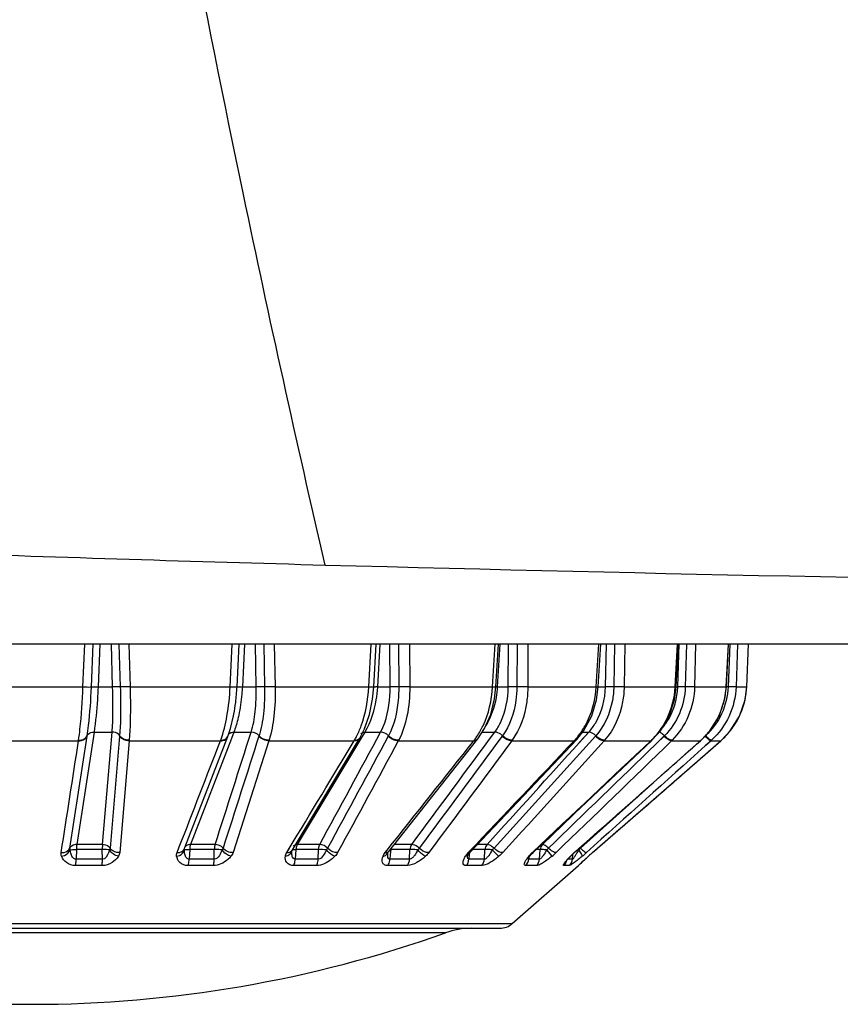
# Model space of a CAD drawing. Header units: millimetres. Extents: x 0 to 4000, y 0 to 3000.
# Tile 5 of 170: x 771 to 792, y 334 to 360. Entities that reach past the tile are written whole.
import ezdxf

# ---------------------------------------------------------------- set-up
doc = ezdxf.new("R2010")
doc.units = ezdxf.units.MM
doc.header["$LTSCALE"] = 219.99956
doc.layers.get('0').update_dxf_attribs({"linetype": 'CONTINUOUS'})
doc.layers.add('SUPERFICI', color=7, linetype='CONTINUOUS')

msp = doc.modelspace()

# ---------------------------------------------------------------- linework, layer by layer
at = {"color": 7, "linetype": 'CONTINUOUS'}
for p, q in [((939.179, 343.528), (682.225, 343.528)), ((779.898, 342.401), (779.96, 343.528)), ((783.112, 342.4), (783.178, 343.528)), ((785.804, 342.399), (785.87, 343.528)), ((787.856, 342.4), (787.919, 343.528)), ((789.177, 342.4), (789.235, 343.528)), ((789.711, 342.402), (789.761, 343.528)), ((789.666, 342.061), (789.711, 342.402)), ((789.517, 341.63), (789.666, 342.061)), ((776.219, 341.685), (776.219, 341.686)), ((789.275, 341.243), (789.517, 341.63)), ((774.929, 338.172), (776.059, 341.095)), ((777.748, 338.098), (779.522, 341.044)), ((779.522, 341.044), (779.53, 341.056)), ((780.292, 338.072), (782.633, 341.031)), ((782.437, 338.056), (785.237, 341.014)), ((787.212, 340.991), (787.226, 341.004)), ((789.043, 340.998), (789.275, 341.243)), ((784.091, 338.046), (787.212, 340.991)), ((785.18, 338.04), (788.499, 340.986)), ((786.641, 338.899), (789.028, 340.985)), ((788.499, 340.986), (788.514, 340.999)), ((789.028, 340.985), (789.043, 340.998)), ((785.656, 338.039), (786.641, 338.899)), ((774.916, 338.137), (774.929, 338.172)), ((774.926, 338.173), (774.926, 338.172)), ((777.745, 338.093), (777.748, 338.098)), ((780.273, 338.044), (780.28, 338.056)), ((780.28, 338.056), (780.292, 338.072)), ((782.367, 337.947), (782.374, 337.965)), ((782.374, 337.965), (782.394, 338.002)), ((782.394, 338.002), (782.413, 338.029)), ((782.413, 338.029), (782.437, 338.056)), ((783.997, 337.942), (784.023, 337.974)), ((785.046, 337.91), (785.091, 337.956)), ((785.091, 337.956), (785.18, 338.04)), ((785.451, 337.857), (785.551, 337.946)), ((785.551, 337.946), (785.656, 338.039)), ((783.543, 336.172), (785.288, 337.7)), ((785.31, 337.726), (785.305, 337.721)), ((785.33, 337.745), (785.362, 337.775)), ((785.362, 337.775), (785.403, 337.812)), ((785.403, 337.812), (785.451, 337.857)), ((758.59, 336.048), (783.214, 336.048))]:
    msp.add_line(p, q, dxfattribs=at)
at = {"color": 9, "linetype": 'CONTINUOUS'}
for p, q in [((772.247, 342.402), (772.295, 343.528)), ((772.471, 342.402), (772.517, 343.528)), ((772.69, 343.528), (772.646, 342.402)), ((773.029, 342.402), (772.997, 343.528)), ((773.196, 343.528), (773.231, 342.402)), ((773.196, 343.528), (773.231, 342.402)), ((773.451, 343.528), (773.488, 342.402)), ((776.121, 342.402), (776.177, 343.528)), ((776.301, 342.402), (776.356, 343.528)), ((776.496, 343.528), (776.441, 342.402)), ((776.808, 342.402), (776.789, 343.528)), ((777.006, 343.528), (777.027, 342.402)), ((777.006, 343.528), (777.027, 342.402)), ((777.282, 343.528), (777.307, 342.402)), ((779.766, 342.402), (779.828, 343.528)), ((780.056, 343.528), (779.994, 342.402)), ((780.056, 343.528), (779.994, 342.402)), ((780.328, 342.402), (780.323, 343.528)), ((780.548, 343.528), (780.556, 342.402)), ((780.835, 343.528), (780.847, 342.402)), ((783.024, 342.402), (783.089, 343.528)), ((783.217, 343.528), (783.149, 342.402)), ((783.217, 343.528), (783.149, 342.402)), ((783.436, 342.402), (783.446, 343.528)), ((783.669, 343.528), (783.663, 342.402)), ((783.669, 343.528), (783.663, 342.402)), ((783.953, 343.528), (783.951, 342.402)), ((785.752, 342.402), (785.818, 343.528)), ((785.996, 342.402), (786.021, 343.528)), ((786.233, 343.528), (786.212, 342.402)), ((786.233, 343.528), (786.212, 342.402)), ((786.501, 343.528), (786.485, 342.402)), ((787.831, 342.402), (787.894, 343.528)), ((787.897, 342.402), (787.934, 343.528)), ((788.126, 343.528), (788.092, 342.402)), ((788.126, 343.528), (788.092, 342.402)), ((788.367, 343.528), (788.338, 342.402)), ((789.17, 342.402), (789.228, 343.528)), ((789.266, 343.528), (789.221, 342.402)), ((789.266, 343.528), (789.221, 342.402)), ((789.47, 343.528), (789.429, 342.402)), ((789.71, 342.402), (789.761, 343.528)), ((769.556, 342.402), (772.247, 342.402)), ((773.488, 342.402), (776.121, 342.402)), ((777.307, 342.402), (779.766, 342.402)), ((780.847, 342.402), (783.024, 342.402)), ((783.951, 342.402), (785.752, 342.402)), ((786.485, 342.402), (787.831, 342.402)), ((787.831, 342.402), (787.856, 342.4)), ((788.338, 342.402), (789.17, 342.402)), ((789.17, 342.402), (789.177, 342.4)), ((789.429, 342.402), (789.71, 342.402)), ((771.904, 338.157), (772.358, 341.104)), ((772.358, 341.104), (772.36, 341.115)), ((773.212, 341.104), (772.961, 338.157)), ((773.213, 341.115), (773.212, 341.104)), ((776.881, 341.115), (776.877, 341.104)), ((780.287, 341.115), (780.281, 341.104)), ((783.284, 341.115), (783.275, 341.104)), ((785.739, 341.115), (785.728, 341.104)), ((787.534, 341.104), (787.312, 340.888)), ((787.546, 341.115), (787.326, 340.902)), ((769.673, 340.985), (772.131, 340.985)), ((772.131, 340.985), (772.133, 340.998)), ((773.462, 340.985), (773.214, 338.039)), ((773.464, 340.998), (773.462, 340.985)), ((773.462, 340.985), (775.866, 340.985)), ((775.866, 340.985), (775.871, 340.998)), ((777.14, 340.985), (776.197, 338.039)), ((777.144, 340.998), (777.14, 340.985)), ((777.14, 340.985), (779.385, 340.985)), ((779.385, 340.985), (779.393, 340.998)), ((780.552, 340.998), (780.545, 340.985)), ((780.545, 340.985), (782.533, 340.985)), ((782.533, 340.985), (782.543, 340.998)), ((783.538, 340.998), (783.528, 340.985)), ((783.528, 340.985), (785.172, 340.985)), ((785.172, 340.985), (785.185, 340.998)), ((785.972, 340.998), (785.96, 340.985)), ((785.96, 340.985), (787.188, 340.985)), ((787.188, 340.985), (787.202, 340.998)), ((787.188, 340.985), (787.212, 340.991)), ((787.326, 340.902), (787.312, 340.888)), ((787.747, 340.998), (787.733, 340.985)), ((787.733, 340.985), (788.493, 340.985)), ((788.493, 340.985), (788.507, 340.998)), ((788.493, 340.985), (788.499, 340.986)), ((788.507, 340.998), (788.514, 340.999)), ((788.771, 340.985), (788.621, 340.85)), ((788.636, 340.863), (788.621, 340.85)), ((788.771, 340.985), (788.636, 340.863)), ((788.786, 340.998), (788.771, 340.985)), ((788.771, 340.985), (789.028, 340.985)), ((787.213, 339.845), (785.337, 338.157)), ((774.725, 338.039), (774.783, 338.189)), ((774.725, 338.039), (774.783, 338.189)), ((772.078, 338.118), (772.067, 337.866)), ((772.761, 337.866), (772.755, 338.118)), ((775.056, 338.118), (775.041, 337.866)), ((775.704, 337.866), (775.703, 338.118)), ((777.609, 338.039), (777.672, 338.144)), ((777.609, 338.039), (777.669, 338.139)), ((777.669, 338.139), (777.672, 338.144)), ((777.852, 338.118), (777.833, 337.866)), ((778.437, 337.866), (778.441, 338.118)), ((780.199, 338.039), (780.251, 338.105)), ((780.199, 338.039), (780.23, 338.078)), ((780.23, 338.078), (780.251, 338.105)), ((780.333, 337.993), (780.323, 337.866)), ((780.344, 338.118), (780.333, 337.993)), ((780.841, 337.866), (780.85, 338.118)), ((782.383, 338.039), (782.417, 338.075)), ((782.412, 337.993), (782.401, 337.866)), ((782.416, 338.031), (782.412, 337.993)), ((782.811, 337.866), (782.824, 338.118)), ((783.96, 337.887), (783.96, 337.895)), ((783.976, 337.944), (784.023, 337.974)), ((783.981, 337.918), (783.976, 337.866)), ((784.066, 338.039), (784.082, 338.055)), ((784.066, 338.039), (784.091, 338.046)), ((784.26, 337.866), (784.277, 338.118)), ((784.588, 337.944), (784.449, 338.115)), ((785.072, 337.944), (785.091, 337.956)), ((785.125, 337.866), (785.135, 337.989)), ((785.135, 337.989), (785.136, 337.999)), ((785.173, 338.039), (785.18, 338.04)), ((785.548, 337.944), (785.551, 337.946)), ((772.75, 337.7), (772.06, 337.7)), ((772.761, 337.866), (772.067, 337.866)), ((775.676, 337.7), (775.016, 337.7)), ((775.704, 337.866), (775.041, 337.866)), ((778.393, 337.7), (777.793, 337.7)), ((778.437, 337.866), (777.833, 337.866)), ((780.783, 337.7), (780.268, 337.7)), ((780.841, 337.866), (780.323, 337.866)), ((782.741, 337.7), (782.334, 337.7)), ((782.811, 337.866), (782.401, 337.866)), ((784.182, 337.7), (783.9, 337.7)), ((784.26, 337.866), (783.976, 337.866)), ((785.042, 337.7), (784.898, 337.7)), ((785.125, 337.866), (785.005, 337.866)), ((785.288, 337.7), (785.284, 337.7)), ((758.26, 336.172), (783.543, 336.172)), ((781.788, 335.932), (760.015, 335.932))]:
    msp.add_line(p, q, dxfattribs=at)
at = {"color": 7, "linetype": 'CONTINUOUS'}
for points in [[(779.53, 341.056), (779.654, 341.3), (779.783, 341.675), (779.867, 342.082), (779.898, 342.401)], [(782.634, 341.031), (782.815, 341.309), (782.975, 341.679), (783.076, 342.084), (783.112, 342.4)], [(785.237, 341.014), (785.428, 341.256), (785.632, 341.638), (785.76, 342.062), (785.804, 342.399)], [(787.226, 341.004), (787.44, 341.247), (787.667, 341.631), (787.809, 342.06), (787.856, 342.4)], [(788.514, 340.999), (788.742, 341.243), (788.982, 341.629), (789.13, 342.06), (789.177, 342.4)], [(776.059, 341.095), (776.13, 341.307), (776.21, 341.636), (776.219, 341.685)], [(779.655, 341.304), (779.657, 341.308), (779.722, 341.497)], [(780.266, 338.019), (780.268, 338.027), (780.273, 338.044)], [(783.956, 337.88), (783.954, 337.876), (783.957, 337.88), (783.971, 337.904), (783.997, 337.942)], [(784.023, 337.974), (784.043, 337.997), (784.091, 338.046)], [(784.956, 337.806), (784.955, 337.803), (784.957, 337.807), (784.969, 337.822), (784.988, 337.846), (785.014, 337.876), (785.046, 337.91)], [(785.31, 337.726), (785.318, 337.734), (785.33, 337.745)]]:
    msp.add_lwpolyline(points, dxfattribs=at)
for centre, radius, start, end in [((830.739, 2291.165), 1946.254, 268.465548, 271.534451), ((771.33, 342.589), 4.972, 349.532, 353.0675), ((785.124, 337.888), 0.25, 311.2041, 333.102), ((783.214, 336.548), 0.5, 270, 311.2041), ((770.902, 366.448), 32.4, 250.3663, 289.6337), ((782.46, 334.048), 2, 90, 109.6337)]:
    msp.add_arc(centre, radius, start, end, dxfattribs=at)
at = {"color": 9, "linetype": 'CONTINUOUS'}
for centre, radius, start, end in [((770.591, 342.681), 5.717, 353.0495, 357.2059), ((779.85, 338.941), 3.464, 87.6257, 88.4151), ((783.095, 343.449), 1.049, 266.0687, 270.9187), ((782.983, 338.954), 3.452, 87.2441, 87.8603), ((787.119, 342.507), 2.054, 345.4149, 357.0784), ((789.075, 338.424), 3.98, 87.9025, 88.5407), ((787.71, 342.492), 2.003, 348.525, 357.4282), ((787.706, 342.494), 2.007, 334.5915, 346.9959), ((787.712, 342.492), 2, 347.0149, 348.5184), ((787.124, 342.506), 2.048, 337.3717, 345.3972), ((787.139, 342.499), 2.032, 323.7042, 332.3256), ((787.132, 342.503), 2.04, 332.3287, 337.3647), ((787.705, 342.496), 2.009, 321.8243, 334.2507), ((787.711, 342.492), 2.001, 334.2697, 334.5739), ((787.151, 342.491), 2.017, 319.4513, 323.6936), ((775.943, 341.14), 0.125, 333.065, 338.7483), ((776.164, 341.095), 0.101, 153.5478, 158.7661), ((777.686, 341.998), 1.978, 329.6339, 332.8755), ((779.444, 341.107), 0.0994, 321.5963, 329.2622), ((781.097, 342.116), 1.828, 322.318, 324.2707), ((781.036, 342.159), 1.903, 324.2688, 325.9661), ((782.576, 341.076), 0.0731, 309.3354, 321.9811), ((783.82, 342.26), 1.859, 317.2418, 318.1002), ((783.808, 342.271), 1.875, 318.0998, 318.6522), ((783.784, 342.292), 1.907, 318.6575, 321.0966), ((785.205, 341.044), 0.0433, 309.1689, 316.9795), ((785.857, 342.393), 1.938, 313.9773, 314.5926), ((785.843, 342.407), 1.958, 314.5971, 317.9053), ((787.165, 342.478), 1.998, 312.2034, 314.4878), ((787.162, 342.482), 2.003, 314.4874, 316.1568), ((787.158, 342.486), 2.009, 316.1581, 319.4495), ((787.707, 342.496), 2.007, 311.7435, 320.9648), ((787.709, 342.493), 2.004, 320.9728, 321.8067), ((784.623, 337.46), 0.998, 44.3328, 45.362), ((777.661, 338.151), 0.102, 325.78, 329.0608), ((778.52, 336.3), 1.819, 85.8155, 92.475), ((780.147, 338.091), 0.135, 329.2316, 339.2172), ((780.261, 336.411), 1.709, 87.2058, 87.8197), ((782.866, 337.579), 0.667, 138.193, 140.3281), ((782.712, 337.923), 0.345, 174.7479, 176.0654), ((782.911, 337.539), 0.727, 136.5313, 138.2009), ((782.404, 338.086), 0.0449, 308.0651, 316.4976), ((784.711, 337.326), 0.96, 143.7722, 144.9671), ((784.825, 337.242), 1.102, 142.5237, 143.7701), ((784.99, 337.115), 1.309, 140.7225, 142.5077), ((784.866, 337.19), 1.167, 133.281, 135.6926), ((783.526, 339.249), 1.683, 309.15, 314.0278), ((787.016, 336.017), 2.738, 135.2521, 137.2063), ((786.497, 336.532), 2.006, 132.7737, 135.2668), ((786.716, 336.298), 2.327, 131.553, 132.8155), ((782.885, 339.395), 2.722, 328.5183, 329.2392), ((785.082, 334.929), 3.192, 86.3062, 86.7504), ((782.819, 341.018), 4.004, 309.8586, 311.9369), ((793.43, 329.133), 11.822, 131.1136, 131.8095), ((784.725, 337.888), 0.256, 340.9171, 345.8856)]:
    msp.add_arc(centre, radius, start, end, dxfattribs=at)
for points, knots in [([(778.622, 345.609), (777.869, 348.851), (774.984, 361.929), (772.691, 375.137), (771.295, 385.104)], [0, 0, 0, 0, 0.248498, 1, 1, 1, 1]), ([(772.133, 340.998), (772.147, 341.096), (772.204, 341.562), (772.233, 342.031), (772.247, 342.402)], [0, 0, 0, 0, 0.209984, 1, 1, 1, 1]), ([(772.247, 342.402), (772.272, 342.401), (772.347, 342.4), (772.422, 342.396), (772.471, 342.402)], [0, 0, 0, 0, 0.336296, 1, 1, 1, 1]), ([(772.36, 341.115), (772.374, 341.204), (772.429, 341.632), (772.457, 342.062), (772.471, 342.402)], [0, 0, 0, 0, 0.209538, 1, 1, 1, 1]), ([(772.471, 342.402), (772.479, 342.403), (772.537, 342.406), (772.596, 342.404), (772.646, 342.402)], [0, 0, 0, 0, 0.138786, 1, 1, 1, 1]), ([(773.231, 342.402), (773.219, 342.403), (773.152, 342.406), (773.085, 342.404), (773.029, 342.402)], [0, 0, 0, 0, 0.174917, 1, 1, 1, 1]), ([(773.231, 342.402), (773.235, 342.281), (773.243, 341.853), (773.238, 341.423), (773.213, 341.115)], [0, 0, 0, 0, 0.281194, 1, 1, 1, 1]), ([(773.488, 342.402), (773.463, 342.401), (773.377, 342.399), (773.291, 342.398), (773.231, 342.402)], [0, 0, 0, 0, 0.299941, 1, 1, 1, 1]), ([(773.488, 342.402), (773.492, 342.271), (773.5, 341.803), (773.493, 341.334), (773.464, 340.998)], [0, 0, 0, 0, 0.280673, 1, 1, 1, 1]), ([(775.871, 340.998), (775.948, 341.203), (776.059, 341.669), (776.109, 342.144), (776.121, 342.402)], [0, 0, 0, 0, 0.458744, 1, 1, 1, 1]), ([(776.121, 342.402), (776.163, 342.401), (776.219, 342.397), (776.277, 342.401), (776.297, 342.399), (776.301, 342.402)], [0, 0, 0, 0, 0.702723, 0.912954, 1, 1, 1, 1]), ([(776.301, 342.402), (776.304, 342.405), (776.319, 342.403), (776.364, 342.407), (776.408, 342.403), (776.441, 342.402)], [0, 0, 0, 0, 0.086989, 0.296732, 1, 1, 1, 1]), ([(777.027, 342.402), (777.012, 342.403), (776.939, 342.405), (776.866, 342.404), (776.808, 342.402)], [0, 0, 0, 0, 0.203652, 1, 1, 1, 1]), ([(777.027, 342.402), (777.032, 342.167), (777.015, 341.733), (776.94, 341.304), (776.881, 341.115)], [0, 0, 0, 0, 0.543984, 1, 1, 1, 1]), ([(777.307, 342.402), (777.282, 342.401), (777.189, 342.399), (777.095, 342.398), (777.027, 342.402)], [0, 0, 0, 0, 0.270895, 1, 1, 1, 1]), ([(777.307, 342.402), (777.312, 342.146), (777.293, 341.672), (777.21, 341.204), (777.144, 340.998)], [0, 0, 0, 0, 0.543197, 1, 1, 1, 1]), ([(779.447, 341.096), (779.493, 341.187), (779.67, 341.603), (779.748, 342.055), (779.766, 342.402)], [0, 0, 0, 0, 0.227743, 1, 1, 1, 1]), ([(779.766, 342.402), (779.781, 342.402), (779.824, 342.401), (779.867, 342.397), (779.894, 342.4)], [0, 0, 0, 0, 0.361414, 1, 1, 1, 1]), ([(779.894, 342.4), (779.895, 342.4), (779.896, 342.4), (779.898, 342.401), (779.898, 342.401)], [0, 0, 0, 0, 0.722302, 1, 1, 1, 1]), ([(779.896, 342.404), (779.899, 342.404), (779.915, 342.405), (779.932, 342.404), (779.946, 342.404)], [0, 0, 0, 0, 0.150552, 1, 1, 1, 1]), ([(780.556, 342.402), (780.557, 342.281), (780.538, 341.842), (780.438, 341.397), (780.287, 341.115)], [0, 0, 0, 0, 0.274175, 1, 1, 1, 1]), ([(780.556, 342.402), (780.539, 342.403), (780.463, 342.405), (780.386, 342.405), (780.328, 342.402)], [0, 0, 0, 0, 0.229026, 1, 1, 1, 1]), ([(780.847, 342.402), (780.848, 342.145), (780.806, 341.662), (780.658, 341.196), (780.552, 340.998)], [0, 0, 0, 0, 0.534874, 1, 1, 1, 1]), ([(780.847, 342.402), (780.772, 342.399), (780.675, 342.399), (780.578, 342.401), (780.556, 342.402)], [0, 0, 0, 0, 0.770392, 1, 1, 1, 1]), ([(782.613, 341.094), (782.673, 341.184), (782.899, 341.587), (783.004, 342.051), (783.024, 342.402)], [0, 0, 0, 0, 0.235218, 1, 1, 1, 1]), ([(783.082, 342.404), (783.082, 342.407), (783.098, 342.401), (783.105, 342.404), (783.112, 342.404)], [0, 0, 0, 0, 0.255842, 1, 1, 1, 1]), ([(783.663, 342.402), (783.662, 342.281), (783.63, 341.832), (783.478, 341.382), (783.284, 341.115)], [0, 0, 0, 0, 0.26823, 1, 1, 1, 1]), ([(783.663, 342.402), (783.604, 342.404), (783.528, 342.405), (783.453, 342.403), (783.436, 342.402)], [0, 0, 0, 0, 0.777611, 1, 1, 1, 1]), ([(783.951, 342.402), (783.95, 342.27), (783.916, 341.781), (783.75, 341.289), (783.538, 340.998)], [0, 0, 0, 0, 0.26781, 1, 1, 1, 1]), ([(783.951, 342.402), (783.93, 342.401), (783.834, 342.398), (783.738, 342.399), (783.663, 342.402)], [0, 0, 0, 0, 0.220088, 1, 1, 1, 1]), ([(785.268, 341.094), (785.339, 341.183), (785.602, 341.573), (785.732, 342.047), (785.752, 342.402)], [0, 0, 0, 0, 0.242217, 1, 1, 1, 1]), ([(786.212, 342.402), (786.21, 342.281), (786.166, 341.821), (785.966, 341.369), (785.739, 341.115)], [0, 0, 0, 0, 0.262271, 1, 1, 1, 1]), ([(785.752, 342.402), (785.765, 342.401), (785.776, 342.407), (785.804, 342.395), (785.804, 342.399)], [0, 0, 0, 0, 0.742085, 1, 1, 1, 1]), ([(786.485, 342.402), (786.483, 342.27), (786.435, 341.769), (786.219, 341.276), (785.972, 340.998)], [0, 0, 0, 0, 0.261967, 1, 1, 1, 1]), ([(786.212, 342.402), (786.192, 342.403), (786.12, 342.405), (786.048, 342.405), (785.996, 342.402)], [0, 0, 0, 0, 0.279611, 1, 1, 1, 1]), ([(786.485, 342.402), (786.468, 342.401), (786.377, 342.398), (786.285, 342.4), (786.212, 342.402)], [0, 0, 0, 0, 0.193457, 1, 1, 1, 1]), ([(787.295, 341.094), (787.375, 341.182), (787.662, 341.563), (787.811, 342.044), (787.831, 342.402)], [0, 0, 0, 0, 0.247695, 1, 1, 1, 1]), ([(788.092, 342.402), (788.085, 342.161), (787.985, 341.685), (787.713, 341.279), (787.546, 341.115)], [0, 0, 0, 0, 0.507323, 1, 1, 1, 1]), ([(788.338, 342.402), (788.331, 342.14), (788.223, 341.621), (787.928, 341.177), (787.747, 340.998)], [0, 0, 0, 0, 0.507086, 1, 1, 1, 1]), ([(787.976, 342.404), (787.967, 342.404), (787.941, 342.404), (787.915, 342.404), (787.897, 342.402)], [0, 0, 0, 0, 0.312999, 1, 1, 1, 1]), ([(788.338, 342.402), (788.325, 342.401), (788.243, 342.398), (788.161, 342.4), (788.092, 342.402)], [0, 0, 0, 0, 0.162317, 1, 1, 1, 1]), ([(789.221, 342.402), (789.211, 342.16), (789.097, 341.677), (788.803, 341.277), (788.625, 341.115)], [0, 0, 0, 0, 0.50199, 1, 1, 1, 1]), ([(789.429, 342.402), (789.419, 342.139), (789.296, 341.613), (788.978, 341.175), (788.786, 340.998)], [0, 0, 0, 0, 0.501886, 1, 1, 1, 1]), ([(789.429, 342.402), (789.406, 342.398), (789.336, 342.401), (789.266, 342.401), (789.221, 342.402)], [0, 0, 0, 0, 0.343878, 1, 1, 1, 1]), ([(772.131, 340.985), (772.156, 340.984), (772.243, 340.989), (772.334, 341.045), (772.358, 341.104)], [0, 0, 0, 0, 0.284878, 1, 1, 1, 1]), ([(772.133, 340.998), (772.158, 340.997), (772.244, 341.002), (772.336, 341.057), (772.36, 341.115)], [0, 0, 0, 0, 0.285809, 1, 1, 1, 1]), ([(772.36, 341.115), (772.366, 341.13), (772.406, 341.19), (772.484, 341.212), (772.539, 341.21)], [0, 0, 0, 0, 0.225011, 1, 1, 1, 1]), ([(773.213, 341.115), (773.204, 341.13), (773.154, 341.188), (773.073, 341.212), (773.015, 341.21)], [0, 0, 0, 0, 0.22974, 1, 1, 1, 1]), ([(773.462, 340.985), (773.437, 340.984), (773.343, 340.991), (773.247, 341.044), (773.212, 341.104)], [0, 0, 0, 0, 0.271225, 1, 1, 1, 1]), ([(773.464, 340.998), (773.438, 340.997), (773.344, 341.004), (773.248, 341.056), (773.213, 341.115)], [0, 0, 0, 0, 0.271854, 1, 1, 1, 1]), ([(775.866, 340.985), (775.887, 340.984), (775.96, 340.988), (776.036, 341.034), (776.054, 341.083)], [0, 0, 0, 0, 0.290916, 1, 1, 1, 1]), ([(779.393, 340.998), (779.406, 340.998), (779.453, 340.999), (779.501, 341.019), (779.522, 341.046)], [0, 0, 0, 0, 0.286878, 1, 1, 1, 1]), ([(782.533, 340.985), (782.542, 340.984), (782.575, 340.985), (782.609, 340.999), (782.623, 341.018)], [0, 0, 0, 0, 0.289353, 1, 1, 1, 1]), ([(783.284, 341.115), (783.27, 341.13), (783.213, 341.178), (783.138, 341.212), (783.084, 341.21)], [0, 0, 0, 0, 0.269751, 1, 1, 1, 1]), ([(783.528, 340.985), (783.507, 340.984), (783.412, 340.996), (783.326, 341.05), (783.275, 341.104)], [0, 0, 0, 0, 0.219709, 1, 1, 1, 1]), ([(783.538, 340.998), (783.517, 340.997), (783.422, 341.009), (783.336, 341.063), (783.284, 341.115)], [0, 0, 0, 0, 0.219978, 1, 1, 1, 1]), ([(785.739, 341.115), (785.725, 341.13), (785.672, 341.174), (785.605, 341.212), (785.556, 341.21)], [0, 0, 0, 0, 0.291581, 1, 1, 1, 1]), ([(785.96, 340.985), (785.942, 340.984), (785.854, 340.999), (785.779, 341.054), (785.728, 341.104)], [0, 0, 0, 0, 0.195951, 1, 1, 1, 1]), ([(785.972, 340.998), (785.954, 340.997), (785.866, 341.011), (785.79, 341.066), (785.739, 341.115)], [0, 0, 0, 0, 0.196259, 1, 1, 1, 1]), ([(787.211, 340.998), (787.214, 340.998), (787.22, 341), (787.224, 341.003), (787.226, 341.004)], [0, 0, 0, 0, 0.527897, 1, 1, 1, 1]), ([(787.546, 341.115), (787.534, 341.127), (787.491, 341.165), (787.443, 341.201), (787.404, 341.209)], [0, 0, 0, 0, 0.300407, 1, 1, 1, 1]), ([(787.733, 340.985), (787.702, 340.982), (787.627, 341.022), (787.568, 341.07), (787.534, 341.104)], [0, 0, 0, 0, 0.393311, 1, 1, 1, 1]), ([(787.747, 340.998), (787.716, 340.995), (787.64, 341.034), (787.58, 341.082), (787.546, 341.115)], [0, 0, 0, 0, 0.393979, 1, 1, 1, 1]), ([(788.771, 340.985), (788.749, 340.981), (788.69, 341.033), (788.643, 341.072), (788.612, 341.104)], [0, 0, 0, 0, 0.337658, 1, 1, 1, 1]), ([(788.786, 340.998), (788.763, 340.994), (788.704, 341.046), (788.656, 341.084), (788.625, 341.115)], [0, 0, 0, 0, 0.338422, 1, 1, 1, 1]), ([(787.202, 340.998), (787.204, 340.998), (787.207, 340.998), (787.21, 340.998), (787.211, 340.998)], [0, 0, 0, 0, 0.519419, 1, 1, 1, 1]), ([(771.675, 338.039), (771.7, 338.038), (771.787, 338.043), (771.88, 338.098), (771.904, 338.157)], [0, 0, 0, 0, 0.284572, 1, 1, 1, 1]), ([(772.083, 338.251), (772.064, 338.251), (771.995, 338.246), (771.923, 338.203), (771.904, 338.157)], [0, 0, 0, 0, 0.284631, 1, 1, 1, 1]), ([(772.961, 338.157), (772.952, 338.172), (772.902, 338.229), (772.821, 338.252), (772.763, 338.251)], [0, 0, 0, 0, 0.229986, 1, 1, 1, 1]), ([(773.214, 338.039), (773.188, 338.038), (773.094, 338.045), (772.997, 338.097), (772.961, 338.157)], [0, 0, 0, 0, 0.270776, 1, 1, 1, 1]), ([(778.949, 338.039), (778.926, 338.038), (778.827, 338.048), (778.734, 338.101), (778.684, 338.157)], [0, 0, 0, 0, 0.238619, 1, 1, 1, 1]), ([(781.096, 338.157), (781.082, 338.171), (781.025, 338.219), (780.95, 338.253), (780.896, 338.251)], [0, 0, 0, 0, 0.270339, 1, 1, 1, 1]), ([(781.349, 338.039), (781.329, 338.038), (781.234, 338.05), (781.148, 338.104), (781.096, 338.157)], [0, 0, 0, 0, 0.219033, 1, 1, 1, 1]), ([(783.062, 338.157), (783.047, 338.171), (782.995, 338.215), (782.928, 338.253), (782.879, 338.251)], [0, 0, 0, 0, 0.292319, 1, 1, 1, 1]), ([(783.293, 338.039), (783.276, 338.038), (783.188, 338.052), (783.112, 338.107), (783.062, 338.157)], [0, 0, 0, 0, 0.195119, 1, 1, 1, 1]), ([(784.496, 338.157), (784.47, 338.183), (784.423, 338.221), (784.363, 338.252), (784.339, 338.251)], [0, 0, 0, 0, 0.605082, 1, 1, 1, 1]), ([(784.695, 338.039), (784.665, 338.036), (784.589, 338.076), (784.53, 338.124), (784.496, 338.157)], [0, 0, 0, 0, 0.391451, 1, 1, 1, 1]), ([(785.495, 338.039), (785.473, 338.035), (785.414, 338.087), (785.367, 338.125), (785.337, 338.157)], [0, 0, 0, 0, 0.334669, 1, 1, 1, 1]), ([(771.685, 337.944), (771.71, 337.949), (771.801, 337.977), (771.884, 338.049), (771.908, 338.115)], [0, 0, 0, 0, 0.2681, 1, 1, 1, 1]), ([(772.06, 337.7), (771.973, 337.7), (771.81, 337.747), (771.71, 337.879), (771.685, 337.944)], [0, 0, 0, 0, 0.555471, 1, 1, 1, 1]), ([(771.908, 338.115), (771.917, 338.116), (771.974, 338.121), (772.031, 338.119), (772.078, 338.118)], [0, 0, 0, 0, 0.161799, 1, 1, 1, 1]), ([(772.067, 337.866), (772.04, 337.865), (771.974, 337.901), (771.931, 338), (771.914, 338.076), (771.908, 338.115)], [0, 0, 0, 0, 0.260244, 0.631689, 1, 1, 1, 1]), ([(773.181, 337.944), (773.14, 337.878), (773.015, 337.753), (772.842, 337.7), (772.75, 337.7)], [0, 0, 0, 0, 0.458091, 1, 1, 1, 1]), ([(772.947, 338.115), (772.935, 338.116), (772.871, 338.12), (772.806, 338.12), (772.755, 338.118)], [0, 0, 0, 0, 0.191697, 1, 1, 1, 1]), ([(772.947, 338.115), (772.94, 338.089), (772.913, 337.993), (772.84, 337.862), (772.761, 337.866)], [0, 0, 0, 0, 0.251055, 1, 1, 1, 1]), ([(774.713, 337.944), (774.738, 337.949), (774.824, 337.975), (774.903, 338.05), (774.916, 338.115)], [0, 0, 0, 0, 0.279375, 1, 1, 1, 1]), ([(775.016, 337.7), (774.938, 337.7), (774.786, 337.743), (774.721, 337.883), (774.713, 337.944)], [0, 0, 0, 0, 0.558285, 1, 1, 1, 1]), ([(774.725, 338.039), (774.747, 338.038), (774.82, 338.042), (774.897, 338.089), (774.916, 338.137)], [0, 0, 0, 0, 0.291206, 1, 1, 1, 1]), ([(774.916, 338.115), (774.915, 338.119), (774.914, 338.128), (774.915, 338.138), (774.917, 338.142)], [0, 0, 0, 0, 0.491984, 1, 1, 1, 1]), ([(774.916, 338.115), (774.919, 338.116), (774.928, 338.117), (774.936, 338.118), (774.941, 338.118)], [0, 0, 0, 0, 0.3779, 1, 1, 1, 1]), ([(775.041, 337.866), (775.015, 337.865), (774.953, 337.902), (774.925, 338.002), (774.917, 338.077), (774.916, 338.115)], [0, 0, 0, 0, 0.252216, 0.621396, 1, 1, 1, 1]), ([(776.143, 337.944), (776.117, 337.912), (775.993, 337.785), (775.813, 337.7), (775.676, 337.7)], [0, 0, 0, 0, 0.231219, 1, 1, 1, 1]), ([(775.909, 338.115), (775.894, 338.116), (775.825, 338.12), (775.757, 338.12), (775.703, 338.118)], [0, 0, 0, 0, 0.216393, 1, 1, 1, 1]), ([(775.909, 338.115), (775.891, 338.063), (775.851, 337.967), (775.76, 337.863), (775.704, 337.866)], [0, 0, 0, 0, 0.496137, 1, 1, 1, 1]), ([(776.143, 337.944), (776.121, 337.949), (776.028, 337.983), (775.949, 338.052), (775.909, 338.115)], [0, 0, 0, 0, 0.23648, 1, 1, 1, 1]), ([(777.793, 337.7), (777.726, 337.7), (777.585, 337.747), (777.567, 337.888), (777.574, 337.944)], [0, 0, 0, 0, 0.540377, 1, 1, 1, 1]), ([(777.574, 337.944), (777.616, 337.952), (777.693, 337.984), (777.739, 338.057), (777.746, 338.093)], [0, 0, 0, 0, 0.534626, 1, 1, 1, 1]), ([(777.609, 338.039), (777.623, 338.039), (777.673, 338.04), (777.725, 338.064), (777.745, 338.094)], [0, 0, 0, 0, 0.28851, 1, 1, 1, 1]), ([(777.833, 337.866), (777.812, 337.865), (777.758, 337.9), (777.745, 337.993), (777.744, 338.061), (777.746, 338.096)], [0, 0, 0, 0, 0.236829, 0.605581, 1, 1, 1, 1]), ([(778.876, 337.944), (778.845, 337.913), (778.709, 337.793), (778.531, 337.7), (778.393, 337.7)], [0, 0, 0, 0, 0.244311, 1, 1, 1, 1]), ([(778.652, 338.115), (778.63, 338.063), (778.582, 337.97), (778.493, 337.863), (778.437, 337.866)], [0, 0, 0, 0, 0.504393, 1, 1, 1, 1]), ([(778.876, 337.944), (778.857, 337.95), (778.769, 337.987), (778.696, 338.055), (778.652, 338.115)], [0, 0, 0, 0, 0.216244, 1, 1, 1, 1]), ([(780.268, 337.7), (780.237, 337.7), (780.177, 337.709), (780.102, 337.802), (780.124, 337.892), (780.143, 337.944)], [0, 0, 0, 0, 0.279639, 0.501067, 1, 1, 1, 1]), ([(780.323, 337.866), (780.309, 337.865), (780.273, 337.885), (780.264, 337.949), (780.264, 337.994), (780.266, 338.019)], [0, 0, 0, 0, 0.222911, 0.587702, 1, 1, 1, 1]), ([(781.261, 337.944), (781.19, 337.881), (781.045, 337.775), (780.87, 337.7), (780.783, 337.7)], [0, 0, 0, 0, 0.523993, 1, 1, 1, 1]), ([(781.057, 338.115), (781.031, 338.063), (780.987, 337.986), (780.918, 337.901), (780.867, 337.864), (780.841, 337.866)], [0, 0, 0, 0, 0.51261, 0.770822, 1, 1, 1, 1]), ([(781.057, 338.115), (781.003, 338.118), (780.934, 338.12), (780.865, 338.118), (780.85, 338.118)], [0, 0, 0, 0, 0.781309, 1, 1, 1, 1]), ([(781.261, 337.944), (781.245, 337.95), (781.166, 337.993), (781.102, 338.058), (781.057, 338.115)], [0, 0, 0, 0, 0.192342, 1, 1, 1, 1]), ([(782.334, 337.7), (782.31, 337.7), (782.26, 337.71), (782.24, 337.787), (782.265, 337.863), (782.292, 337.916), (782.309, 337.944)], [0, 0, 0, 0, 0.225262, 0.421304, 0.679095, 1, 1, 1, 1]), ([(782.401, 337.866), (782.38, 337.865), (782.364, 337.91), (782.367, 337.937), (782.367, 337.947)], [0, 0, 0, 0, 0.680603, 1, 1, 1, 1]), ([(783.193, 337.944), (783.12, 337.883), (782.981, 337.785), (782.818, 337.7), (782.741, 337.7)], [0, 0, 0, 0, 0.553641, 1, 1, 1, 1]), ([(783.018, 338.115), (782.99, 338.063), (782.944, 337.986), (782.878, 337.905), (782.834, 337.864), (782.811, 337.866)], [0, 0, 0, 0, 0.531103, 0.791121, 1, 1, 1, 1]), ([(783.018, 338.115), (782.999, 338.116), (782.935, 338.119), (782.87, 338.121), (782.824, 338.118)], [0, 0, 0, 0, 0.285812, 1, 1, 1, 1]), ([(783.193, 337.944), (783.164, 337.96), (783.104, 338.017), (783.049, 338.077), (783.018, 338.115)], [0, 0, 0, 0, 0.399855, 1, 1, 1, 1]), ([(783.96, 337.895), (783.96, 337.897), (783.96, 337.901), (783.96, 337.904), (783.961, 337.906)], [0, 0, 0, 0, 0.489301, 1, 1, 1, 1]), ([(784.588, 337.944), (784.515, 337.885), (784.409, 337.804), (784.272, 337.725), (784.208, 337.7), (784.182, 337.7)], [0, 0, 0, 0, 0.587834, 0.834437, 1, 1, 1, 1]), ([(784.449, 338.115), (784.42, 338.064), (784.376, 337.986), (784.315, 337.91), (784.279, 337.864), (784.26, 337.866)], [0, 0, 0, 0, 0.55329, 0.815081, 1, 1, 1, 1]), ([(784.449, 338.115), (784.431, 338.116), (784.373, 338.118), (784.316, 338.121), (784.277, 338.118)], [0, 0, 0, 0, 0.315267, 1, 1, 1, 1]), ([(785.385, 337.944), (785.349, 337.914), (785.28, 337.858), (785.183, 337.782), (785.106, 337.732), (785.06, 337.7), (785.042, 337.7)], [0, 0, 0, 0, 0.330736, 0.632515, 0.872118, 1, 1, 1, 1]), ([(785.162, 337.905), (785.16, 337.902), (785.156, 337.897), (785.152, 337.892), (785.15, 337.889)], [0, 0, 0, 0, 0.51348, 1, 1, 1, 1]), ([(785.385, 337.944), (785.391, 337.965), (785.346, 338.028), (785.315, 338.08), (785.288, 338.115)], [0, 0, 0, 0, 0.33196, 1, 1, 1, 1]), ([(785.411, 337.82), (785.421, 337.83), (785.467, 337.871), (785.513, 337.913), (785.548, 337.944)], [0, 0, 0, 0, 0.23403, 1, 1, 1, 1]), ([(772.06, 337.7), (772.061, 337.711), (772.065, 337.767), (772.067, 337.822), (772.067, 337.866)], [0, 0, 0, 0, 0.209027, 1, 1, 1, 1]), ([(772.75, 337.7), (772.752, 337.711), (772.758, 337.767), (772.76, 337.822), (772.761, 337.866)], [0, 0, 0, 0, 0.20963, 1, 1, 1, 1]), ([(775.016, 337.7), (775.02, 337.711), (775.034, 337.766), (775.039, 337.822), (775.041, 337.866)], [0, 0, 0, 0, 0.213434, 1, 1, 1, 1]), ([(775.676, 337.7), (775.68, 337.711), (775.697, 337.765), (775.703, 337.822), (775.704, 337.866)], [0, 0, 0, 0, 0.215029, 1, 1, 1, 1]), ([(777.793, 337.7), (777.799, 337.711), (777.822, 337.764), (777.831, 337.821), (777.833, 337.866)], [0, 0, 0, 0, 0.221362, 1, 1, 1, 1]), ([(778.393, 337.7), (778.4, 337.711), (778.425, 337.763), (778.435, 337.821), (778.437, 337.866)], [0, 0, 0, 0, 0.223457, 1, 1, 1, 1]), ([(780.268, 337.7), (780.276, 337.711), (780.306, 337.761), (780.32, 337.821), (780.323, 337.866)], [0, 0, 0, 0, 0.230599, 1, 1, 1, 1]), ([(783.9, 337.7), (783.887, 337.7), (783.856, 337.71), (783.86, 337.763), (783.885, 337.815), (783.91, 337.855), (783.925, 337.877)], [0, 0, 0, 0, 0.174059, 0.357324, 0.637607, 1, 1, 1, 1]), ([(783.976, 337.866), (783.972, 337.866), (783.961, 337.871), (783.961, 337.881), (783.96, 337.887)], [0, 0, 0, 0, 0.432851, 1, 1, 1, 1]), ([(784.898, 337.7), (784.893, 337.7), (784.882, 337.71), (784.893, 337.731), (784.913, 337.768), (784.938, 337.798), (784.957, 337.819)], [0, 0, 0, 0, 0.098925, 0.22381, 0.422826, 1, 1, 1, 1]), ([(785.15, 337.889), (785.148, 337.886), (785.14, 337.878), (785.132, 337.864), (785.125, 337.866)], [0, 0, 0, 0, 0.362215, 1, 1, 1, 1]), ([(785.284, 337.7), (785.28, 337.7), (785.307, 337.72), (785.318, 337.736), (785.365, 337.777), (785.394, 337.804), (785.411, 337.82)], [0, 0, 0, 0, 0.068722, 0.279741, 0.601291, 1, 1, 1, 1])]:
    msp.add_open_spline(points, degree=3, knots=knots, dxfattribs=at)
at = {"color": 7, "linetype": 'CONTINUOUS'}
msp.add_open_spline([(755.201, 347.089), (755.321, 346.831), (757.061, 346.56), (761.058, 346.177), (768.897, 345.91), (775.172, 345.702), (778.622, 345.609)], degree=3, knots=[0, 0, 0, 0, 0.036217, 0.188355, 0.560023, 1, 1, 1, 1], dxfattribs=at)
at = {"color": 9, "linetype": 'CONTINUOUS'}
for points in [[(788.092, 342.402), (788.053, 342.403), (788.015, 342.404), (787.976, 342.404)], [(775.871, 340.998), (775.902, 340.997), (775.934, 341), (775.963, 341.01)], [(776.877, 341.104), (776.562, 340.121), (776.248, 339.139), (775.933, 338.157)], [(775.963, 341.01), (776, 341.022), (776.036, 341.049), (776.054, 341.083)], [(776.082, 341.155), (776.101, 341.18), (776.132, 341.197), (776.162, 341.205)], [(776.162, 341.205), (776.18, 341.209), (776.199, 341.211), (776.217, 341.21)], [(776.881, 341.115), (776.835, 341.176), (776.749, 341.212), (776.673, 341.21)], [(777.14, 340.985), (777.044, 340.981), (776.935, 341.027), (776.877, 341.104)], [(777.144, 340.998), (777.048, 340.994), (776.939, 341.039), (776.881, 341.115)], [(780.281, 341.104), (779.749, 340.121), (779.217, 339.139), (778.684, 338.157)], [(779.465, 340.997), (779.488, 341.006), (779.509, 341.023), (779.522, 341.044)], [(779.557, 341.163), (779.567, 341.179), (779.583, 341.192), (779.6, 341.2)], [(779.6, 341.2), (779.62, 341.208), (779.642, 341.211), (779.664, 341.21)], [(780.287, 341.115), (780.237, 341.173), (780.155, 341.212), (780.079, 341.21)], [(780.545, 340.985), (780.448, 340.981), (780.345, 341.031), (780.281, 341.104)], [(780.552, 340.998), (780.456, 340.994), (780.352, 341.043), (780.287, 341.115)], [(783.275, 341.104), (782.549, 340.121), (781.823, 339.139), (781.096, 338.157)], [(782.543, 340.998), (782.571, 340.997), (782.601, 341.002), (782.622, 341.019)], [(785.728, 341.104), (784.84, 340.121), (783.951, 339.139), (783.062, 338.157)], [(785.185, 340.998), (785.201, 340.997), (785.22, 341), (785.233, 341.01)], [(771.675, 338.039), (771.827, 339.021), (771.979, 340.003), (772.131, 340.985)], [(774.783, 338.189), (775.144, 339.121), (775.505, 340.053), (775.866, 340.985)], [(777.672, 338.144), (778.243, 339.091), (778.814, 340.038), (779.385, 340.985)], [(780.545, 340.985), (780.013, 340.003), (779.481, 339.021), (778.949, 338.039)], [(779.385, 340.985), (779.412, 340.984), (779.44, 340.987), (779.465, 340.997)], [(780.251, 338.105), (781.012, 339.064), (781.772, 340.024), (782.533, 340.985)], [(783.528, 340.985), (782.802, 340.003), (782.076, 339.021), (781.349, 338.039)], [(782.417, 338.075), (783.336, 339.044), (784.254, 340.014), (785.172, 340.985)], [(785.96, 340.985), (785.071, 340.003), (784.182, 339.021), (783.293, 338.039)], [(784.082, 338.055), (785.118, 339.031), (786.153, 340.008), (787.188, 340.985)], [(787.312, 340.888), (786.374, 339.978), (785.435, 339.067), (784.496, 338.157)], [(787.733, 340.985), (786.721, 340.003), (785.708, 339.021), (784.695, 338.039)], [(785.172, 340.985), (785.191, 340.984), (785.212, 340.988), (785.225, 341.001)], [(785.173, 338.039), (786.28, 339.021), (787.386, 340.003), (788.493, 340.985)], [(788.621, 340.85), (787.579, 339.913), (786.537, 338.976), (785.495, 338.039)], [(785.656, 338.039), (786.78, 339.021), (787.904, 340.003), (789.028, 340.985)], [(771.908, 338.115), (771.904, 338.127), (771.901, 338.145), (771.909, 338.155)], [(772.961, 338.157), (772.96, 338.142), (772.955, 338.126), (772.943, 338.117)], [(775.02, 338.245), (774.988, 338.238), (774.955, 338.219), (774.936, 338.192)], [(775.075, 338.251), (775.056, 338.251), (775.038, 338.25), (775.02, 338.245)], [(775.933, 338.157), (775.887, 338.217), (775.801, 338.253), (775.725, 338.251)], [(775.933, 338.157), (775.928, 338.142), (775.919, 338.126), (775.906, 338.117)], [(776.197, 338.039), (776.101, 338.035), (775.991, 338.08), (775.933, 338.157)], [(777.837, 338.246), (777.813, 338.24), (777.789, 338.225), (777.776, 338.203)], [(777.884, 338.251), (777.868, 338.251), (777.852, 338.25), (777.837, 338.246)], [(778.684, 338.157), (778.634, 338.214), (778.552, 338.253), (778.476, 338.251)], [(778.684, 338.157), (778.676, 338.141), (778.665, 338.126), (778.65, 338.117)], [(781.096, 338.157), (781.085, 338.142), (781.072, 338.127), (781.056, 338.117)], [(783.062, 338.157), (783.049, 338.142), (783.034, 338.127), (783.018, 338.117)], [(784.496, 338.157), (784.482, 338.143), (784.467, 338.128), (784.45, 338.117)], [(785.337, 338.157), (785.322, 338.143), (785.307, 338.129), (785.29, 338.117)], [(771.685, 337.944), (771.673, 337.974), (771.67, 338.008), (771.675, 338.039)], [(773.181, 337.944), (773.086, 337.963), (772.991, 338.029), (772.947, 338.115)], [(773.214, 338.039), (773.211, 338.006), (773.198, 337.973), (773.181, 337.944)], [(774.713, 337.944), (774.708, 337.976), (774.714, 338.01), (774.725, 338.039)], [(774.941, 338.118), (774.958, 338.119), (774.974, 338.119), (774.99, 338.119)], [(774.99, 338.119), (775.012, 338.119), (775.034, 338.119), (775.056, 338.118)], [(776.197, 338.039), (776.186, 338.005), (776.166, 337.972), (776.143, 337.944)], [(777.574, 337.944), (777.578, 337.978), (777.591, 338.01), (777.609, 338.039)], [(777.76, 338.118), (777.771, 338.119), (777.783, 338.119), (777.795, 338.119)], [(777.795, 338.119), (777.814, 338.119), (777.833, 338.119), (777.852, 338.118)], [(778.949, 338.039), (778.93, 338.004), (778.905, 337.973), (778.876, 337.944)], [(780.143, 337.944), (780.156, 337.979), (780.176, 338.011), (780.199, 338.039)], [(780.143, 337.944), (780.172, 337.95), (780.2, 337.961), (780.223, 337.979)], [(780.199, 338.039), (780.222, 338.038), (780.247, 338.041), (780.267, 338.052)], [(780.223, 337.979), (780.239, 337.99), (780.253, 338.005), (780.263, 338.022)], [(780.267, 338.052), (780.276, 338.057), (780.285, 338.064), (780.292, 338.072)], [(781.349, 338.039), (781.324, 338.005), (781.293, 337.973), (781.261, 337.944)], [(782.309, 337.944), (782.322, 337.966), (782.337, 337.986), (782.353, 338.005)], [(782.309, 337.944), (782.342, 337.952), (782.376, 337.973), (782.394, 338.002)], [(782.383, 338.039), (782.4, 338.038), (782.419, 338.041), (782.432, 338.051)], [(783.293, 338.039), (783.262, 338.005), (783.229, 337.974), (783.193, 337.944)], [(783.976, 337.944), (783.993, 337.965), (784.012, 337.986), (784.031, 338.005)], [(785.206, 337.973), (785.192, 337.95), (785.177, 337.927), (785.162, 337.905)], [(785.288, 338.115), (785.267, 338.077), (785.246, 338.039), (785.224, 338.002)], [(780.783, 337.7), (780.82, 337.746), (780.838, 337.807), (780.841, 337.866)], [(782.334, 337.7), (782.374, 337.744), (782.396, 337.806), (782.401, 337.866)], [(782.741, 337.7), (782.782, 337.744), (782.806, 337.806), (782.811, 337.866)], [(783.9, 337.7), (783.944, 337.742), (783.971, 337.805), (783.976, 337.866)], [(784.182, 337.7), (784.226, 337.742), (784.255, 337.805), (784.26, 337.866)], [(784.898, 337.7), (784.929, 337.728), (784.953, 337.765), (784.967, 337.804)], [(784.957, 337.819), (784.973, 337.839), (784.99, 337.858), (785.007, 337.877)], [(785.042, 337.7), (785.088, 337.741), (785.12, 337.804), (785.125, 337.866)]]:
    msp.add_open_spline(points, degree=3, dxfattribs=at)
at = {"layer": 'SUPERFICI', "color": 9, "linetype": 'CONTINUOUS'}
for p, q in [((772.646, 342.402), (773.029, 342.402)), ((776.441, 342.402), (776.808, 342.402)), ((779.994, 342.402), (780.328, 342.402)), ((783.149, 342.402), (783.436, 342.402)), ((785.804, 342.402), (785.996, 342.402)), ((787.856, 342.402), (787.897, 342.402)), ((772.539, 341.21), (772.083, 338.251)), ((772.539, 341.21), (773.015, 341.21)), ((772.763, 338.251), (773.015, 341.21)), ((776.153, 341.044), (775.075, 338.251)), ((776.217, 341.21), (776.153, 341.044)), ((776.217, 341.21), (776.673, 341.21)), ((779.553, 341.025), (777.884, 338.251)), ((779.664, 341.21), (779.553, 341.025)), ((779.664, 341.21), (779.553, 341.025)), ((779.664, 341.21), (780.079, 341.21)), ((782.75, 341.21), (783.084, 341.21)), ((785.303, 340.93), (785.556, 341.21)), ((785.315, 340.944), (785.556, 341.21)), ((785.392, 341.21), (785.556, 341.21)), ((785.303, 340.93), (785.315, 340.944)), ((784.339, 338.251), (785.403, 339.284)), ((772.763, 338.251), (772.083, 338.251)), ((775.725, 338.251), (775.075, 338.251)), ((778.476, 338.251), (777.884, 338.251)), ((780.896, 338.251), (780.433, 338.251)), ((782.879, 338.251), (782.622, 338.251)), ((784.339, 338.251), (784.308, 338.251)), ((772.755, 338.118), (772.078, 338.118)), ((775.703, 338.118), (775.056, 338.118)), ((778.441, 338.118), (777.852, 338.118)), ((780.85, 338.118), (780.344, 338.118)), ((782.824, 338.118), (782.496, 338.118)), ((784.277, 338.118), (784.167, 338.118))]:
    msp.add_line(p, q, dxfattribs=at)
for centre, radius, start, end in [((776.607, 342.603), 3.392, 356.444, 356.6015), ((780.644, 338.101), 0.301, 171.836, 176.7414)]:
    msp.add_arc(centre, radius, start, end, dxfattribs=at)
for points, knots in [([(772.646, 342.402), (772.641, 342.29), (772.619, 341.892), (772.584, 341.494), (772.539, 341.21)], [0, 0, 0, 0, 0.280844, 1, 1, 1, 1]), ([(773.015, 341.21), (773.022, 341.293), (773.043, 341.69), (773.04, 342.088), (773.029, 342.402)], [0, 0, 0, 0, 0.208442, 1, 1, 1, 1]), ([(776.441, 342.402), (776.437, 342.337), (776.419, 342.087), (776.385, 341.838), (776.346, 341.657)], [0, 0, 0, 0, 0.259298, 1, 1, 1, 1]), ([(776.673, 341.21), (776.728, 341.385), (776.797, 341.782), (776.812, 342.184), (776.808, 342.402)], [0, 0, 0, 0, 0.455378, 1, 1, 1, 1]), ([(779.993, 342.393), (779.986, 342.281), (779.94, 341.874), (779.819, 341.466), (779.664, 341.21)], [0, 0, 0, 0, 0.271792, 1, 1, 1, 1]), ([(780.079, 341.21), (780.122, 341.29), (780.28, 341.668), (780.33, 342.084), (780.328, 342.402)], [0, 0, 0, 0, 0.220766, 1, 1, 1, 1]), ([(783.149, 342.402), (783.143, 342.31), (783.102, 341.957), (782.983, 341.61), (782.848, 341.384)], [0, 0, 0, 0, 0.260613, 1, 1, 1, 1]), ([(783.084, 341.21), (783.141, 341.288), (783.353, 341.651), (783.434, 342.08), (783.436, 342.402)], [0, 0, 0, 0, 0.23024, 1, 1, 1, 1]), ([(785.556, 341.21), (785.624, 341.287), (785.878, 341.635), (785.99, 342.076), (785.996, 342.402)], [0, 0, 0, 0, 0.239179, 1, 1, 1, 1]), ([(787.476, 341.304), (787.541, 341.378), (787.774, 341.7), (787.888, 342.104), (787.897, 342.402)], [0, 0, 0, 0, 0.246634, 1, 1, 1, 1]), ([(776.346, 341.657), (776.338, 341.616), (776.303, 341.465), (776.258, 341.316), (776.217, 341.21)], [0, 0, 0, 0, 0.270828, 1, 1, 1, 1]), ([(772.083, 338.251), (772.083, 338.242), (772.079, 338.197), (772.078, 338.153), (772.078, 338.118)], [0, 0, 0, 0, 0.209028, 1, 1, 1, 1]), ([(772.763, 338.251), (772.762, 338.242), (772.757, 338.197), (772.755, 338.153), (772.755, 338.118)], [0, 0, 0, 0, 0.209614, 1, 1, 1, 1]), ([(775.075, 338.251), (775.072, 338.242), (775.061, 338.198), (775.057, 338.153), (775.056, 338.118)], [0, 0, 0, 0, 0.213451, 1, 1, 1, 1]), ([(775.725, 338.251), (775.722, 338.242), (775.709, 338.198), (775.704, 338.153), (775.703, 338.118)], [0, 0, 0, 0, 0.215001, 1, 1, 1, 1]), ([(777.884, 338.251), (777.879, 338.242), (777.861, 338.2), (777.853, 338.153), (777.852, 338.118)], [0, 0, 0, 0, 0.221388, 1, 1, 1, 1]), ([(778.476, 338.251), (778.471, 338.242), (778.451, 338.2), (778.443, 338.153), (778.441, 338.118)], [0, 0, 0, 0, 0.223423, 1, 1, 1, 1])]:
    msp.add_open_spline(points, degree=3, knots=knots, dxfattribs=at)
for points in [[(775.725, 338.251), (776.041, 339.237), (776.357, 340.224), (776.673, 341.21)], [(778.476, 338.251), (779.011, 339.237), (779.545, 340.224), (780.079, 341.21)], [(780.896, 338.251), (781.625, 339.237), (782.355, 340.224), (783.084, 341.21)], [(782.879, 338.251), (783.687, 339.144), (784.495, 340.037), (785.303, 340.93)], [(780.896, 338.251), (780.867, 338.214), (780.852, 338.165), (780.85, 338.118)], [(782.879, 338.251), (782.846, 338.216), (782.827, 338.166), (782.824, 338.118)], [(784.339, 338.251), (784.303, 338.217), (784.28, 338.167), (784.277, 338.118)]]:
    msp.add_open_spline(points, degree=3, dxfattribs=at)

doc.saveas('drawing.dxf')
